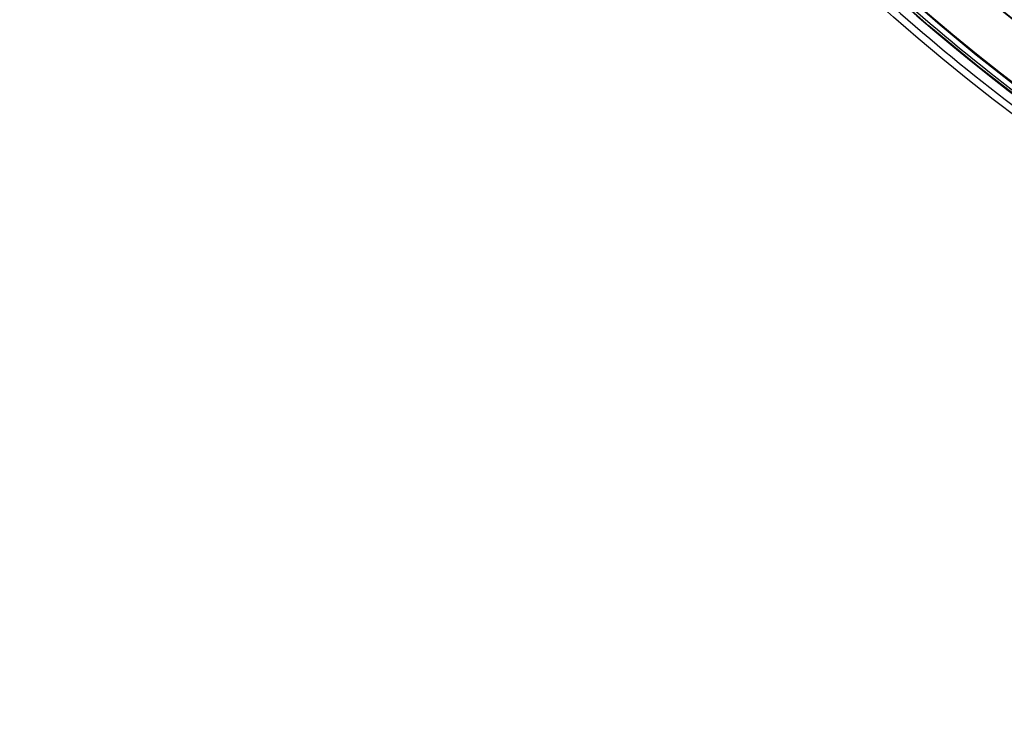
# Model space of a CAD drawing. Header units: millimetres. Extents: x -130 to 129, y 0 to 422.
# Tile 5 of 256: x -130 to -71, y 164 to 206. Entities that reach past the tile are written whole.
import ezdxf

# ---------------------------------------------------------------- set-up
doc = ezdxf.new("R2010")
doc.units = ezdxf.units.MM
doc.layers.add('Capa 01', color=7, linetype='Continuous')
doc.layers.add('NEGRO', color=7, linetype='Continuous', true_color=0x363535)
doc.layers.add('PANTALLA', color=7, linetype='Continuous', true_color=0xffffff)

# ---------------------------------------------------------------- blocks, each defined once
blk = doc.blocks.new('DOME 29912')
at = {"layer": 'NEGRO', "extrusion": (0, 0, -1)}
for centre, radius, start, end in [((0.703, 292.998, -158), 115, 228.09867, 48.09867), ((0.703, 292.998, -158), 112, 228.09867, 48.09867), ((0.703, 292.998, -151.5), 115, 260.06392, 16.13341), ((0.703, 292.998, -151.5), 112, 260.11658, 16.08075), ((0.703, 292.998, -145.5), 116.5, 195.3192, 15.3192), ((0.703, 292.998, -156), 116.5, 195.3192, 15.3192), ((0.703, 292.998, -156), 115.5, 195.3192, 15.3192), ((0.703, 292.998, -150.75), 116.5, 195.3192, 15.3192), ((0.703, 292.998, -150.75), 115.5, 195.3192, 15.3192), ((0.703, 292.998, -145), 106.5, 195.3192, 15.3192), ((0.703, 292.998, -144.5), 106.5, 195.3192, 15.3192)]:
    blk.add_arc(centre, radius, start, end, dxfattribs=at)
at = {"layer": 'NEGRO'}
for centre, radius, start, end in [((-0.703, 292.998, 145), 112, 131.90133, 311.90133), ((-0.703, 292.998, 145.5), 115.5, 164.6808, 344.6808), ((-0.703, 292.998, 144), 115, 164.6808, 344.6808), ((-0.703, 292.998, 145), 115, 164.6808, 311.90133), ((-0.703, 292.998, 145), 115, 164.6808, 311.90133), ((-0.703, 292.998, 144), 106.5, 164.6808, 344.6808)]:
    blk.add_arc(centre, radius, start, end, dxfattribs=at)
for points in [[(-112.64, 323.66, 144.439), (-173.966, 99.787, 144.439), (49.908, 38.461, 144.439), (111.234, 262.335, 144.439)], [(-111.958, 323.474, 145.146), (-172.91, 100.964, 145.146), (49.6, 40.012, 145.146), (110.552, 262.522, 145.146)]]:
    blk.add_rational_spline(points, [0.816490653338, 0.272163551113, 0.272163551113, 0.816490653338], degree=3, dxfattribs=at)
at = {"layer": 'PANTALLA'}
for radius in [115, 115, 112, 112]:
    blk.add_arc((-0.703, 292.998, 158), radius, 131.90133, 311.90133, dxfattribs=at)

msp = doc.modelspace()

# ---------------------------------------------------------------- block references
at = {"layer": 'Capa 01'}
msp.add_blockref('DOME 29912', (0, 0, -50), dxfattribs=at)

doc.saveas('drawing.dxf')
